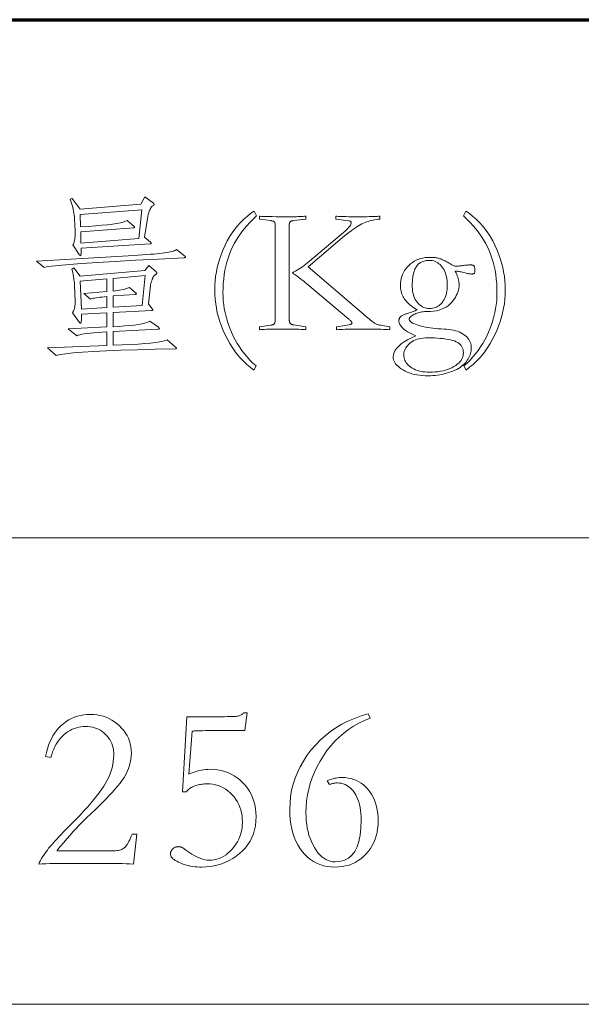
# Model space of a CAD drawing. Extents: x 0 to 1189, y 0 to 841.
# Tile 106 of 132: x 1089 to 1100, y 29 to 48. Entities that reach past the tile are written whole.
import ezdxf

# ---------------------------------------------------------------- set-up
doc = ezdxf.new("R2010")
doc.units = 0

msp = doc.modelspace()

# ---------------------------------------------------------------- linework, layer by layer
at = {"color": 5, "lineweight": 70}
msp.add_line((989, 48), (1114, 48), dxfattribs=at)
at = {"color": 7, "lineweight": 13}
for p, q in [((1169, 38), (1064, 38)), ((1064, 29), (1114, 29))]:
    msp.add_line(p, q, dxfattribs=at)
for points in [[(1092.048, 44.459), (1092.051, 44.456), (1092.053, 44.454), (1092.055, 44.452), (1092.057, 44.45), (1092.059, 44.448), (1092.06, 44.445), (1092.061, 44.443), (1092.062, 44.441), (1092.062, 44.438), (1092.062, 44.436), (1092.062, 44.434), (1092.061, 44.431), (1092.06, 44.429), (1092.059, 44.426), (1092.057, 44.423), (1092.055, 44.421), (1092.052, 44.418), (1092.049, 44.415), (1092.045, 44.413), (1092.041, 44.41), (1092.027, 44.4), (1092.014, 44.387), (1092.001, 44.37), (1091.989, 44.351), (1091.978, 44.328), (1091.968, 44.301), (1091.958, 44.272), (1091.949, 44.239), (1091.941, 44.203), (1091.934, 44.164), (1091.875, 43.803), (1091.993, 43.706), (1091.995, 43.703), (1091.998, 43.7), (1092, 43.698), (1092.002, 43.695), (1092.003, 43.693), (1092.005, 43.691), (1092.005, 43.689), (1092.006, 43.687), (1092.007, 43.685), (1092.007, 43.683), (1092.006, 43.682), (1092.006, 43.68), (1092.005, 43.679), (1092.003, 43.678), (1092.001, 43.677), (1091.999, 43.676), (1091.996, 43.675), (1091.993, 43.675), (1091.99, 43.675), (1091.986, 43.675), (1090.654, 43.591), (1090.655, 43.564), (1090.655, 43.54), (1090.655, 43.519), (1090.654, 43.5), (1090.653, 43.485), (1090.651, 43.472), (1090.648, 43.462), (1090.645, 43.455), (1090.641, 43.45), (1090.636, 43.449), (1090.634, 43.449), (1090.632, 43.45), (1090.63, 43.451), (1090.628, 43.452), (1090.626, 43.453), (1090.624, 43.455), (1090.622, 43.458), (1090.62, 43.46), (1090.618, 43.463), (1090.616, 43.466), (1090.494, 43.654), (1090.503, 43.671), (1090.511, 43.69), (1090.518, 43.712), (1090.524, 43.735), (1090.529, 43.761), (1090.532, 43.789), (1090.535, 43.82), (1090.536, 43.852), (1090.537, 43.887), (1090.536, 43.924), (1090.525, 44.157), (1090.523, 44.193), (1090.519, 44.23), (1090.514, 44.267), (1090.507, 44.304), (1090.499, 44.341), (1090.49, 44.379), (1090.48, 44.418), (1090.469, 44.456), (1090.456, 44.495), (1090.442, 44.535), (1090.477, 44.552), (1090.633, 44.341), (1091.806, 44.438), (1091.882, 44.583)], [(1091.826, 44.334), (1090.633, 44.243), (1090.643, 44.001), (1090.792, 44.011), (1090.928, 44.021), (1091.051, 44.032), (1091.16, 44.044), (1091.256, 44.056), (1091.34, 44.069), (1091.41, 44.082), (1091.467, 44.096), (1091.511, 44.111), (1091.542, 44.126), (1091.674, 44.011), (1091.676, 44.01), (1091.677, 44.008), (1091.679, 44.007), (1091.68, 44.005), (1091.682, 44.003), (1091.682, 44.001), (1091.683, 44), (1091.684, 43.998), (1091.684, 43.996), (1091.684, 43.994), (1091.684, 43.992), (1091.683, 43.99), (1091.682, 43.988), (1091.681, 43.987), (1091.679, 43.986), (1091.677, 43.985), (1091.674, 43.984), (1091.671, 43.984), (1091.667, 43.983), (1091.663, 43.983), (1090.647, 43.907), (1090.65, 43.685), (1091.764, 43.775)], [(1093.995, 44.306), (1094.04, 44.216), (1093.973, 44.152), (1093.91, 44.088), (1093.851, 44.023), (1093.795, 43.957), (1093.744, 43.89), (1093.696, 43.823), (1093.652, 43.755), (1093.612, 43.686), (1093.576, 43.617), (1093.543, 43.546), (1093.515, 43.474), (1093.489, 43.4), (1093.466, 43.324), (1093.446, 43.245), (1093.429, 43.165), (1093.415, 43.082), (1093.405, 42.996), (1093.397, 42.909), (1093.392, 42.819), (1093.391, 42.727), (1093.392, 42.651), (1093.397, 42.575), (1093.406, 42.499), (1093.417, 42.423), (1093.432, 42.347), (1093.45, 42.271), (1093.472, 42.196), (1093.496, 42.12), (1093.524, 42.045), (1093.556, 41.969), (1093.59, 41.895), (1093.627, 41.823), (1093.667, 41.753), (1093.71, 41.685), (1093.756, 41.619), (1093.805, 41.555), (1093.857, 41.493), (1093.911, 41.433), (1093.969, 41.375), (1094.029, 41.319), (1093.988, 41.239), (1093.919, 41.292), (1093.853, 41.347), (1093.791, 41.407), (1093.731, 41.469), (1093.674, 41.535), (1093.62, 41.605), (1093.569, 41.678), (1093.521, 41.754), (1093.476, 41.834), (1093.434, 41.917), (1093.396, 42.003), (1093.361, 42.088), (1093.331, 42.174), (1093.304, 42.26), (1093.282, 42.346), (1093.264, 42.433), (1093.25, 42.52), (1093.239, 42.607), (1093.233, 42.695), (1093.231, 42.783), (1093.233, 42.872), (1093.239, 42.96), (1093.249, 43.047), (1093.263, 43.135), (1093.282, 43.221), (1093.304, 43.308), (1093.33, 43.394), (1093.36, 43.479), (1093.394, 43.564), (1093.432, 43.649), (1093.474, 43.731), (1093.519, 43.81), (1093.568, 43.885), (1093.619, 43.956), (1093.674, 44.024), (1093.731, 44.088), (1093.792, 44.148), (1093.857, 44.204), (1093.924, 44.257)], [(1098.078, 44.306), (1098.148, 44.257), (1098.216, 44.204), (1098.28, 44.148), (1098.341, 44.088), (1098.398, 44.024), (1098.453, 43.956), (1098.505, 43.885), (1098.553, 43.81), (1098.598, 43.731), (1098.64, 43.649), (1098.678, 43.564), (1098.712, 43.479), (1098.742, 43.394), (1098.768, 43.308), (1098.791, 43.221), (1098.809, 43.135), (1098.823, 43.047), (1098.833, 42.96), (1098.839, 42.872), (1098.841, 42.783), (1098.839, 42.695), (1098.833, 42.607), (1098.823, 42.52), (1098.808, 42.433), (1098.79, 42.346), (1098.768, 42.26), (1098.741, 42.174), (1098.711, 42.088), (1098.676, 42.003), (1098.638, 41.917), (1098.596, 41.834), (1098.551, 41.754), (1098.503, 41.678), (1098.452, 41.605), (1098.398, 41.535), (1098.341, 41.469), (1098.281, 41.407), (1098.219, 41.347), (1098.153, 41.292), (1098.084, 41.239), (1098.043, 41.319), (1098.103, 41.375), (1098.161, 41.433), (1098.215, 41.493), (1098.267, 41.555), (1098.316, 41.619), (1098.362, 41.685), (1098.405, 41.753), (1098.445, 41.823), (1098.482, 41.895), (1098.516, 41.969), (1098.548, 42.045), (1098.576, 42.12), (1098.6, 42.196), (1098.622, 42.271), (1098.64, 42.347), (1098.655, 42.423), (1098.666, 42.499), (1098.675, 42.575), (1098.68, 42.651), (1098.681, 42.727), (1098.68, 42.819), (1098.675, 42.909), (1098.667, 42.996), (1098.657, 43.082), (1098.643, 43.165), (1098.626, 43.245), (1098.606, 43.324), (1098.583, 43.4), (1098.558, 43.474), (1098.529, 43.546), (1098.496, 43.617), (1098.46, 43.686), (1098.42, 43.755), (1098.376, 43.823), (1098.328, 43.89), (1098.277, 43.957), (1098.221, 44.023), (1098.162, 44.088), (1098.099, 44.152), (1098.032, 44.216)], [(1094.99, 42.016), (1094.962, 42.019), (1094.93, 42.021), (1094.894, 42.023), (1094.855, 42.025), (1094.812, 42.027), (1094.766, 42.028), (1094.715, 42.029), (1094.661, 42.03), (1094.604, 42.03), (1094.543, 42.03), (1094.481, 42.03), (1094.424, 42.03), (1094.37, 42.029), (1094.319, 42.028), (1094.273, 42.027), (1094.23, 42.025), (1094.191, 42.023), (1094.155, 42.021), (1094.123, 42.019), (1094.095, 42.016), (1094.095, 42.072), (1094.314, 42.103), (1094.323, 42.105), (1094.332, 42.107), (1094.34, 42.109), (1094.348, 42.111), (1094.355, 42.114), (1094.361, 42.118), (1094.367, 42.121), (1094.372, 42.125), (1094.377, 42.13), (1094.381, 42.134), (1094.385, 42.139), (1094.388, 42.145), (1094.391, 42.152), (1094.393, 42.159), (1094.396, 42.167), (1094.397, 42.176), (1094.399, 42.185), (1094.4, 42.195), (1094.4, 42.206), (1094.4, 42.218), (1094.4, 44.021), (1094.4, 44.033), (1094.4, 44.043), (1094.399, 44.053), (1094.398, 44.062), (1094.396, 44.07), (1094.395, 44.077), (1094.393, 44.084), (1094.39, 44.089), (1094.388, 44.094), (1094.385, 44.098), (1094.381, 44.101), (1094.377, 44.104), (1094.372, 44.107), (1094.366, 44.11), (1094.359, 44.113), (1094.352, 44.115), (1094.343, 44.117), (1094.334, 44.119), (1094.324, 44.121), (1094.314, 44.122), (1094.095, 44.153), (1094.095, 44.209), (1094.109, 44.207), (1094.134, 44.205), (1094.169, 44.203), (1094.216, 44.202), (1094.273, 44.201), (1094.341, 44.2), (1094.42, 44.199), (1094.51, 44.199), (1094.611, 44.198), (1094.723, 44.198), (1094.752, 44.198), (1094.78, 44.199), (1094.808, 44.199), (1094.836, 44.2), (1094.863, 44.201), (1094.889, 44.202), (1094.915, 44.203), (1094.941, 44.205), (1094.966, 44.207), (1094.99, 44.209), (1094.99, 44.153), (1094.758, 44.122), (1094.748, 44.121), (1094.738, 44.12), (1094.73, 44.119), (1094.722, 44.117), (1094.714, 44.115), (1094.708, 44.112), (1094.702, 44.11), (1094.697, 44.107), (1094.692, 44.103), (1094.688, 44.1), (1094.685, 44.095), (1094.682, 44.09), (1094.679, 44.084), (1094.677, 44.078), (1094.675, 44.07), (1094.674, 44.062), (1094.672, 44.053), (1094.672, 44.043), (1094.671, 44.033), (1094.671, 44.021), (1094.671, 42.218), (1094.671, 42.207), (1094.672, 42.197), (1094.673, 42.187), (1094.674, 42.178), (1094.676, 42.17), (1094.678, 42.163), (1094.68, 42.156), (1094.683, 42.15), (1094.686, 42.144), (1094.69, 42.139), (1094.694, 42.135), (1094.699, 42.131), (1094.704, 42.127), (1094.71, 42.124), (1094.716, 42.121), (1094.724, 42.118), (1094.731, 42.116), (1094.739, 42.113), (1094.748, 42.112), (1094.758, 42.11), (1094.99, 42.072)], [(1096.614, 42.016), (1096.575, 42.019), (1096.533, 42.021), (1096.488, 42.023), (1096.441, 42.025), (1096.391, 42.027), (1096.338, 42.028), (1096.282, 42.029), (1096.223, 42.03), (1096.161, 42.03), (1096.097, 42.03), (1096.032, 42.03), (1095.971, 42.03), (1095.912, 42.029), (1095.856, 42.028), (1095.803, 42.027), (1095.752, 42.025), (1095.705, 42.023), (1095.661, 42.021), (1095.619, 42.019), (1095.58, 42.016), (1095.58, 42.072), (1095.826, 42.113), (1095.837, 42.115), (1095.846, 42.117), (1095.854, 42.119), (1095.862, 42.122), (1095.868, 42.126), (1095.873, 42.129), (1095.877, 42.133), (1095.879, 42.138), (1095.881, 42.143), (1095.882, 42.148), (1095.881, 42.153), (1095.879, 42.159), (1095.876, 42.165), (1095.872, 42.172), (1095.866, 42.179), (1095.859, 42.187), (1095.851, 42.196), (1095.842, 42.205), (1095.831, 42.214), (1095.819, 42.224), (1095.011, 42.901), (1094.979, 42.927), (1094.949, 42.952), (1094.919, 42.976), (1094.889, 42.999), (1094.861, 43.021), (1094.833, 43.042), (1094.806, 43.062), (1094.78, 43.081), (1094.755, 43.099), (1094.73, 43.116), (1094.762, 43.133), (1094.794, 43.15), (1094.827, 43.17), (1094.859, 43.19), (1094.892, 43.211), (1094.925, 43.234), (1094.958, 43.258), (1094.992, 43.284), (1095.026, 43.31), (1095.059, 43.338), (1095.68, 43.862), (1095.716, 43.892), (1095.748, 43.921), (1095.776, 43.947), (1095.8, 43.972), (1095.821, 43.995), (1095.838, 44.015), (1095.851, 44.035), (1095.86, 44.052), (1095.866, 44.067), (1095.868, 44.08), (1095.867, 44.086), (1095.866, 44.092), (1095.863, 44.097), (1095.86, 44.102), (1095.856, 44.106), (1095.85, 44.109), (1095.844, 44.112), (1095.837, 44.115), (1095.828, 44.117), (1095.819, 44.119), (1095.569, 44.153), (1095.569, 44.209), (1095.592, 44.207), (1095.619, 44.205), (1095.65, 44.203), (1095.685, 44.202), (1095.726, 44.201), (1095.77, 44.2), (1095.819, 44.199), (1095.873, 44.199), (1095.93, 44.198), (1095.993, 44.198), (1096.055, 44.198), (1096.113, 44.199), (1096.166, 44.199), (1096.215, 44.2), (1096.26, 44.201), (1096.3, 44.202), (1096.336, 44.203), (1096.367, 44.205), (1096.394, 44.207), (1096.416, 44.209), (1096.416, 44.153), (1096.383, 44.15), (1096.351, 44.146), (1096.319, 44.14), (1096.288, 44.134), (1096.256, 44.126), (1096.225, 44.118), (1096.194, 44.108), (1096.164, 44.098), (1096.134, 44.086), (1096.104, 44.073), (1096.073, 44.059), (1096.041, 44.043), (1096.008, 44.024), (1095.974, 44.002), (1095.938, 43.979), (1095.901, 43.953), (1095.863, 43.925), (1095.823, 43.895), (1095.782, 43.862), (1095.739, 43.827), (1095.035, 43.23), (1096.062, 42.353), (1096.097, 42.323), (1096.129, 42.295), (1096.16, 42.269), (1096.187, 42.246), (1096.213, 42.225), (1096.235, 42.207), (1096.256, 42.19), (1096.274, 42.176), (1096.29, 42.165), (1096.303, 42.155), (1096.315, 42.147), (1096.328, 42.14), (1096.34, 42.133), (1096.353, 42.127), (1096.366, 42.121), (1096.379, 42.116), (1096.392, 42.112), (1096.406, 42.108), (1096.419, 42.105), (1096.433, 42.103), (1096.614, 42.072)], [(1092.648, 43.446), (1092.652, 43.443), (1092.656, 43.44), (1092.659, 43.437), (1092.662, 43.435), (1092.664, 43.432), (1092.666, 43.43), (1092.667, 43.427), (1092.668, 43.424), (1092.669, 43.422), (1092.669, 43.42), (1092.669, 43.417), (1092.668, 43.415), (1092.667, 43.413), (1092.665, 43.412), (1092.663, 43.41), (1092.661, 43.409), (1092.657, 43.409), (1092.654, 43.408), (1092.65, 43.408), (1092.645, 43.407), (1092.149, 43.381), (1091.703, 43.357), (1091.307, 43.334), (1090.962, 43.313), (1090.666, 43.293), (1090.42, 43.275), (1090.225, 43.259), (1090.08, 43.244), (1089.984, 43.231), (1089.939, 43.22), (1089.793, 43.342), (1091.341, 43.428), (1091.453, 43.435), (1091.559, 43.442), (1091.659, 43.448), (1091.751, 43.455), (1091.838, 43.461), (1091.917, 43.467), (1091.99, 43.473), (1092.057, 43.478), (1092.116, 43.484), (1092.17, 43.489), (1092.218, 43.494), (1092.263, 43.5), (1092.304, 43.507), (1092.341, 43.513), (1092.375, 43.521), (1092.406, 43.528), (1092.433, 43.536), (1092.456, 43.545), (1092.476, 43.554), (1092.492, 43.564)], [(1097.113, 41.898), (1097.083, 41.91), (1097.055, 41.923), (1097.028, 41.936), (1097.002, 41.949), (1096.977, 41.963), (1096.954, 41.977), (1096.932, 41.991), (1096.911, 42.006), (1096.892, 42.021), (1096.874, 42.037), (1096.857, 42.053), (1096.843, 42.069), (1096.83, 42.084), (1096.818, 42.099), (1096.809, 42.114), (1096.801, 42.129), (1096.795, 42.144), (1096.791, 42.158), (1096.788, 42.172), (1096.787, 42.186), (1096.787, 42.197), (1096.789, 42.208), (1096.79, 42.217), (1096.793, 42.227), (1096.796, 42.236), (1096.8, 42.244), (1096.805, 42.252), (1096.81, 42.26), (1096.817, 42.267), (1096.823, 42.273), (1096.831, 42.279), (1096.84, 42.285), (1096.851, 42.291), (1096.862, 42.297), (1096.875, 42.303), (1096.889, 42.309), (1096.904, 42.315), (1096.921, 42.321), (1096.938, 42.326), (1096.957, 42.332), (1096.974, 42.338), (1096.992, 42.344), (1097.01, 42.35), (1097.028, 42.356), (1097.046, 42.363), (1097.065, 42.37), (1097.084, 42.378), (1097.103, 42.385), (1097.122, 42.393), (1097.141, 42.401), (1097.109, 42.42), (1097.078, 42.44), (1097.049, 42.459), (1097.022, 42.479), (1096.997, 42.5), (1096.973, 42.521), (1096.951, 42.542), (1096.931, 42.563), (1096.913, 42.585), (1096.896, 42.608), (1096.882, 42.631), (1096.868, 42.655), (1096.857, 42.679), (1096.846, 42.705), (1096.838, 42.731), (1096.831, 42.759), (1096.825, 42.787), (1096.821, 42.816), (1096.819, 42.846), (1096.818, 42.877), (1096.82, 42.921), (1096.825, 42.964), (1096.833, 43.006), (1096.844, 43.046), (1096.859, 43.085), (1096.876, 43.122), (1096.897, 43.158), (1096.922, 43.193), (1096.949, 43.226), (1096.98, 43.258), (1097.013, 43.288), (1097.047, 43.314), (1097.084, 43.338), (1097.122, 43.358), (1097.162, 43.375), (1097.204, 43.389), (1097.247, 43.4), (1097.292, 43.408), (1097.339, 43.413), (1097.387, 43.414), (1097.409, 43.414), (1097.43, 43.413), (1097.451, 43.412), (1097.471, 43.41), (1097.49, 43.408), (1097.509, 43.405), (1097.527, 43.402), (1097.545, 43.398), (1097.562, 43.393), (1097.578, 43.388), (1097.594, 43.383), (1097.611, 43.376), (1097.628, 43.369), (1097.645, 43.362), (1097.663, 43.353), (1097.681, 43.344), (1097.7, 43.334), (1097.719, 43.323), (1097.739, 43.312), (1097.758, 43.3), (1097.775, 43.289), (1097.792, 43.28), (1097.807, 43.272), (1097.822, 43.264), (1097.836, 43.258), (1097.85, 43.253), (1097.863, 43.249), (1097.875, 43.247), (1097.886, 43.245), (1097.897, 43.244), (1097.906, 43.245), (1097.916, 43.245), (1097.927, 43.246), (1097.94, 43.247), (1097.954, 43.248), (1097.968, 43.249), (1097.984, 43.251), (1098.002, 43.253), (1098.02, 43.256), (1098.039, 43.258), (1098.057, 43.26), (1098.073, 43.262), (1098.089, 43.264), (1098.103, 43.265), (1098.116, 43.266), (1098.128, 43.267), (1098.139, 43.268), (1098.148, 43.268), (1098.157, 43.269), (1098.164, 43.269), (1098.176, 43.268), (1098.186, 43.268), (1098.196, 43.266), (1098.205, 43.265), (1098.212, 43.263), (1098.219, 43.26), (1098.226, 43.257), (1098.231, 43.253), (1098.235, 43.249), (1098.239, 43.244), (1098.242, 43.239), (1098.245, 43.233), (1098.247, 43.225), (1098.249, 43.217), (1098.251, 43.207), (1098.252, 43.197), (1098.253, 43.185), (1098.254, 43.172), (1098.254, 43.159), (1098.255, 43.144), (1098.254, 43.134), (1098.252, 43.125), (1098.249, 43.117), (1098.245, 43.11), (1098.24, 43.105), (1098.233, 43.1), (1098.226, 43.096), (1098.217, 43.094), (1098.207, 43.092), (1098.196, 43.092), (1098.187, 43.092), (1098.176, 43.093), (1098.164, 43.094), (1098.151, 43.096), (1098.137, 43.099), (1098.121, 43.102), (1098.103, 43.105), (1098.084, 43.109), (1098.064, 43.114), (1098.043, 43.119), (1098.016, 43.126), (1097.992, 43.132), (1097.97, 43.136), (1097.95, 43.14), (1097.932, 43.143), (1097.916, 43.145), (1097.903, 43.146), (1097.892, 43.146), (1097.883, 43.145), (1097.876, 43.144), (1097.89, 43.115), (1097.903, 43.087), (1097.914, 43.059), (1097.923, 43.032), (1097.931, 43.006), (1097.938, 42.98), (1097.943, 42.955), (1097.946, 42.931), (1097.948, 42.907), (1097.949, 42.884), (1097.948, 42.849), (1097.943, 42.814), (1097.936, 42.78), (1097.926, 42.745), (1097.912, 42.711), (1097.896, 42.677), (1097.877, 42.642), (1097.855, 42.608), (1097.83, 42.574), (1097.802, 42.54), (1097.771, 42.508), (1097.736, 42.479), (1097.698, 42.453), (1097.656, 42.431), (1097.611, 42.413), (1097.563, 42.397), (1097.511, 42.385), (1097.456, 42.377), (1097.397, 42.372), (1097.335, 42.37), (1097.308, 42.37), (1097.282, 42.368), (1097.256, 42.365), (1097.231, 42.362), (1097.207, 42.357), (1097.183, 42.351), (1097.159, 42.345), (1097.136, 42.337), (1097.114, 42.328), (1097.092, 42.318), (1097.072, 42.308), (1097.054, 42.297), (1097.037, 42.287), (1097.024, 42.277), (1097.012, 42.267), (1097.002, 42.257), (1096.995, 42.247), (1096.989, 42.237), (1096.986, 42.227), (1096.985, 42.218), (1096.987, 42.206), (1096.992, 42.194), (1097.002, 42.182), (1097.015, 42.17), (1097.032, 42.159), (1097.053, 42.147), (1097.078, 42.135), (1097.107, 42.123), (1097.139, 42.111), (1097.176, 42.1), (1097.215, 42.088), (1097.256, 42.078), (1097.299, 42.069), (1097.344, 42.06), (1097.392, 42.053), (1097.441, 42.046), (1097.492, 42.041), (1097.545, 42.036), (1097.601, 42.033), (1097.658, 42.03), (1097.707, 42.028), (1097.753, 42.024), (1097.798, 42.017), (1097.84, 42.009), (1097.88, 41.999), (1097.918, 41.988), (1097.953, 41.974), (1097.986, 41.958), (1098.017, 41.94), (1098.046, 41.921), (1098.073, 41.9), (1098.096, 41.878), (1098.117, 41.855), (1098.135, 41.83), (1098.15, 41.805), (1098.163, 41.779), (1098.173, 41.751), (1098.18, 41.723), (1098.184, 41.693), (1098.185, 41.662), (1098.184, 41.636), (1098.181, 41.61), (1098.177, 41.584), (1098.17, 41.558), (1098.161, 41.532), (1098.151, 41.506), (1098.138, 41.48), (1098.124, 41.455), (1098.108, 41.429), (1098.09, 41.404), (1098.07, 41.379), (1098.047, 41.355), (1098.023, 41.333), (1097.996, 41.311), (1097.967, 41.29), (1097.936, 41.271), (1097.903, 41.252), (1097.867, 41.235), (1097.829, 41.218), (1097.79, 41.203), (1097.748, 41.189), (1097.707, 41.176), (1097.664, 41.165), (1097.621, 41.155), (1097.577, 41.147), (1097.533, 41.14), (1097.488, 41.135), (1097.442, 41.131), (1097.396, 41.129), (1097.349, 41.128), (1097.292, 41.129), (1097.238, 41.133), (1097.185, 41.138), (1097.134, 41.146), (1097.085, 41.156), (1097.038, 41.169), (1096.993, 41.183), (1096.949, 41.2), (1096.908, 41.22), (1096.869, 41.241), (1096.832, 41.264), (1096.799, 41.287), (1096.77, 41.311), (1096.745, 41.335), (1096.724, 41.36), (1096.707, 41.386), (1096.693, 41.412), (1096.684, 41.438), (1096.678, 41.465), (1096.676, 41.492), (1096.68, 41.536), (1096.694, 41.579), (1096.715, 41.621), (1096.746, 41.662), (1096.785, 41.703), (1096.833, 41.744), (1096.89, 41.783), (1096.956, 41.822), (1097.03, 41.861)], [(1097.373, 43.355), (1097.311, 43.351), (1097.255, 43.337), (1097.205, 43.313), (1097.162, 43.28), (1097.126, 43.237), (1097.097, 43.186), (1097.073, 43.124), (1097.057, 43.053), (1097.047, 42.973), (1097.044, 42.884), (1097.045, 42.842), (1097.047, 42.803), (1097.052, 42.765), (1097.059, 42.729), (1097.067, 42.695), (1097.078, 42.662), (1097.09, 42.632), (1097.104, 42.603), (1097.12, 42.576), (1097.137, 42.551), (1097.157, 42.527), (1097.177, 42.507), (1097.198, 42.489), (1097.221, 42.473), (1097.244, 42.459), (1097.269, 42.449), (1097.294, 42.44), (1097.321, 42.434), (1097.348, 42.43), (1097.377, 42.429), (1097.407, 42.43), (1097.437, 42.434), (1097.465, 42.44), (1097.492, 42.448), (1097.517, 42.459), (1097.542, 42.472), (1097.565, 42.487), (1097.587, 42.505), (1097.607, 42.525), (1097.627, 42.547), (1097.644, 42.572), (1097.66, 42.598), (1097.674, 42.627), (1097.687, 42.657), (1097.697, 42.689), (1097.705, 42.724), (1097.712, 42.76), (1097.717, 42.798), (1097.719, 42.838), (1097.72, 42.88), (1097.719, 42.923), (1097.716, 42.964), (1097.712, 43.003), (1097.705, 43.041), (1097.696, 43.076), (1097.685, 43.11), (1097.673, 43.142), (1097.658, 43.172), (1097.642, 43.2), (1097.623, 43.227), (1097.603, 43.251), (1097.582, 43.273), (1097.56, 43.292), (1097.536, 43.309), (1097.512, 43.323), (1097.487, 43.335), (1097.46, 43.344), (1097.432, 43.35), (1097.403, 43.354)], [(1092.475, 41.683), (1092.478, 41.681), (1092.481, 41.678), (1092.484, 41.675), (1092.486, 41.673), (1092.488, 41.67), (1092.49, 41.668), (1092.491, 41.666), (1092.492, 41.663), (1092.492, 41.661), (1092.492, 41.659), (1092.492, 41.657), (1092.491, 41.655), (1092.49, 41.654), (1092.489, 41.652), (1092.486, 41.651), (1092.484, 41.65), (1092.48, 41.65), (1092.477, 41.649), (1092.473, 41.649), (1092.468, 41.649), (1092.085, 41.64), (1091.736, 41.631), (1091.42, 41.621), (1091.139, 41.61), (1090.892, 41.597), (1090.679, 41.584), (1090.5, 41.57), (1090.356, 41.554), (1090.245, 41.538), (1090.168, 41.52), (1090.005, 41.666), (1091.15, 41.711), (1091.15, 41.978), (1091.058, 41.972), (1090.974, 41.966), (1090.898, 41.96), (1090.828, 41.953), (1090.766, 41.945), (1090.712, 41.937), (1090.665, 41.929), (1090.625, 41.92), (1090.592, 41.911), (1090.567, 41.902), (1090.404, 42.037), (1091.15, 42.072), (1091.15, 42.342), (1090.657, 42.318), (1090.658, 42.285), (1090.659, 42.254), (1090.659, 42.228), (1090.658, 42.205), (1090.656, 42.185), (1090.654, 42.17), (1090.652, 42.157), (1090.648, 42.148), (1090.644, 42.143), (1090.64, 42.141), (1090.638, 42.141), (1090.637, 42.142), (1090.635, 42.143), (1090.633, 42.144), (1090.631, 42.146), (1090.629, 42.147), (1090.627, 42.15), (1090.624, 42.152), (1090.622, 42.155), (1090.619, 42.159), (1090.484, 42.342), (1090.495, 42.357), (1090.505, 42.373), (1090.513, 42.39), (1090.52, 42.41), (1090.526, 42.432), (1090.531, 42.455), (1090.534, 42.481), (1090.536, 42.508), (1090.536, 42.537), (1090.536, 42.568), (1090.525, 42.873), (1090.524, 42.898), (1090.522, 42.925), (1090.519, 42.952), (1090.515, 42.981), (1090.511, 43.012), (1090.505, 43.044), (1090.498, 43.077), (1090.491, 43.112), (1090.483, 43.148), (1090.473, 43.185), (1090.515, 43.21), (1090.636, 43.054), (1091.882, 43.158), (1091.962, 43.255), (1092.1, 43.133), (1092.103, 43.131), (1092.105, 43.128), (1092.107, 43.125), (1092.109, 43.123), (1092.111, 43.12), (1092.112, 43.117), (1092.113, 43.115), (1092.114, 43.112), (1092.114, 43.11), (1092.114, 43.107), (1092.114, 43.105), (1092.113, 43.102), (1092.112, 43.1), (1092.11, 43.097), (1092.107, 43.095), (1092.104, 43.092), (1092.101, 43.089), (1092.096, 43.087), (1092.092, 43.084), (1092.086, 43.081), (1092.081, 43.078), (1092.075, 43.073), (1092.07, 43.068), (1092.064, 43.061), (1092.058, 43.053), (1092.052, 43.044), (1092.046, 43.034), (1092.04, 43.022), (1092.034, 43.01), (1092.027, 42.996), (1092.021, 42.982), (1092.016, 42.969), (1092.011, 42.955), (1092.006, 42.942), (1092.002, 42.929), (1091.999, 42.917), (1091.996, 42.904), (1091.993, 42.893), (1091.991, 42.881), (1091.989, 42.87), (1091.951, 42.516), (1092.024, 42.422), (1092.026, 42.419), (1092.028, 42.416), (1092.029, 42.413), (1092.031, 42.41), (1092.032, 42.407), (1092.033, 42.405), (1092.034, 42.402), (1092.034, 42.4), (1092.034, 42.398), (1092.034, 42.396), (1092.034, 42.395), (1092.033, 42.393), (1092.032, 42.392), (1092.031, 42.391), (1092.028, 42.39), (1092.026, 42.389), (1092.023, 42.388), (1092.019, 42.388), (1092.015, 42.388), (1092.01, 42.388), (1091.268, 42.349), (1091.268, 42.075), (1091.387, 42.082), (1091.495, 42.09), (1091.593, 42.098), (1091.68, 42.107), (1091.756, 42.118), (1091.822, 42.129), (1091.877, 42.141), (1091.922, 42.154), (1091.956, 42.168), (1091.979, 42.183), (1092.146, 42.065), (1092.149, 42.062), (1092.152, 42.059), (1092.154, 42.057), (1092.157, 42.054), (1092.158, 42.051), (1092.16, 42.049), (1092.161, 42.046), (1092.162, 42.044), (1092.163, 42.041), (1092.163, 42.039), (1092.163, 42.037), (1092.162, 42.035), (1092.161, 42.033), (1092.159, 42.031), (1092.157, 42.03), (1092.154, 42.029), (1092.151, 42.028), (1092.147, 42.027), (1092.143, 42.027), (1092.139, 42.027), (1091.268, 41.982), (1091.268, 41.718), (1091.445, 41.725), (1091.606, 41.732), (1091.751, 41.74), (1091.88, 41.75), (1091.993, 41.76), (1092.089, 41.77), (1092.17, 41.782), (1092.235, 41.795), (1092.283, 41.808), (1092.315, 41.822)], [(1091.15, 42.443), (1091.15, 42.658), (1091.103, 42.653), (1091.059, 42.648), (1091.019, 42.644), (1090.982, 42.639), (1090.949, 42.634), (1090.918, 42.629), (1090.891, 42.624), (1090.868, 42.619), (1090.848, 42.614), (1090.831, 42.61), (1090.702, 42.717), (1091.15, 42.752), (1091.15, 42.998), (1090.633, 42.956), (1090.657, 42.412)], [(1091.892, 43.061), (1091.268, 43.008), (1091.268, 42.762), (1091.313, 42.768), (1091.355, 42.774), (1091.394, 42.78), (1091.43, 42.787), (1091.464, 42.794), (1091.494, 42.802), (1091.522, 42.81), (1091.546, 42.818), (1091.568, 42.826), (1091.587, 42.835), (1091.705, 42.731), (1091.708, 42.729), (1091.71, 42.727), (1091.712, 42.725), (1091.714, 42.723), (1091.715, 42.721), (1091.717, 42.718), (1091.718, 42.716), (1091.718, 42.714), (1091.719, 42.712), (1091.719, 42.71), (1091.719, 42.708), (1091.718, 42.706), (1091.717, 42.705), (1091.715, 42.703), (1091.714, 42.702), (1091.711, 42.701), (1091.709, 42.701), (1091.705, 42.7), (1091.702, 42.7), (1091.698, 42.7), (1091.268, 42.669), (1091.268, 42.45), (1091.83, 42.485)], [(1096.881, 41.527), (1096.882, 41.501), (1096.886, 41.475), (1096.893, 41.449), (1096.902, 41.425), (1096.915, 41.401), (1096.929, 41.379), (1096.947, 41.356), (1096.967, 41.335), (1096.99, 41.315), (1097.016, 41.295), (1097.044, 41.276), (1097.074, 41.26), (1097.105, 41.245), (1097.139, 41.233), (1097.174, 41.222), (1097.211, 41.213), (1097.25, 41.206), (1097.29, 41.202), (1097.333, 41.199), (1097.377, 41.198), (1097.433, 41.199), (1097.488, 41.202), (1097.54, 41.207), (1097.591, 41.215), (1097.639, 41.225), (1097.685, 41.236), (1097.729, 41.25), (1097.771, 41.266), (1097.811, 41.285), (1097.849, 41.305), (1097.884, 41.327), (1097.915, 41.35), (1097.942, 41.374), (1097.966, 41.4), (1097.987, 41.426), (1098.003, 41.453), (1098.016, 41.481), (1098.025, 41.511), (1098.031, 41.541), (1098.032, 41.572), (1098.031, 41.605), (1098.026, 41.635), (1098.017, 41.663), (1098.005, 41.689), (1097.989, 41.712), (1097.97, 41.734), (1097.948, 41.754), (1097.922, 41.771), (1097.892, 41.786), (1097.859, 41.8), (1097.823, 41.811), (1097.783, 41.821), (1097.74, 41.83), (1097.694, 41.838), (1097.645, 41.845), (1097.592, 41.85), (1097.536, 41.855), (1097.477, 41.858), (1097.415, 41.86), (1097.349, 41.86), (1097.302, 41.859), (1097.258, 41.856), (1097.217, 41.851), (1097.178, 41.843), (1097.141, 41.833), (1097.107, 41.821), (1097.075, 41.808), (1097.046, 41.791), (1097.019, 41.773), (1096.995, 41.753), (1096.974, 41.731), (1096.954, 41.709), (1096.937, 41.687), (1096.922, 41.665), (1096.909, 41.643), (1096.899, 41.62), (1096.891, 41.597), (1096.885, 41.574), (1096.882, 41.551)], [(1091.662, 31.707), (1091.594, 31.709), (1091.521, 31.712), (1091.442, 31.714), (1091.358, 31.715), (1091.269, 31.717), (1091.174, 31.718), (1091.073, 31.719), (1090.967, 31.72), (1090.856, 31.72), (1090.739, 31.72), (1090.625, 31.72), (1090.516, 31.72), (1090.413, 31.719), (1090.314, 31.718), (1090.221, 31.717), (1090.133, 31.715), (1090.051, 31.714), (1089.973, 31.712), (1089.901, 31.709), (1089.834, 31.707), (1089.852, 31.742), (1089.87, 31.777), (1089.89, 31.811), (1089.91, 31.845), (1089.932, 31.879), (1089.954, 31.912), (1089.977, 31.945), (1090.001, 31.977), (1090.026, 32.01), (1090.052, 32.042), (1090.079, 32.074), (1090.11, 32.11), (1090.144, 32.148), (1090.182, 32.189), (1090.222, 32.233), (1090.266, 32.279), (1090.313, 32.328), (1090.363, 32.379), (1090.416, 32.433), (1090.472, 32.489), (1090.554, 32.572), (1090.632, 32.653), (1090.704, 32.731), (1090.773, 32.806), (1090.837, 32.879), (1090.896, 32.95), (1090.951, 33.018), (1091.001, 33.083), (1091.047, 33.146), (1091.088, 33.207), (1091.125, 33.266), (1091.158, 33.325), (1091.187, 33.385), (1091.212, 33.445), (1091.234, 33.505), (1091.251, 33.565), (1091.265, 33.625), (1091.274, 33.685), (1091.28, 33.746), (1091.282, 33.806), (1091.281, 33.855), (1091.276, 33.902), (1091.268, 33.947), (1091.257, 33.99), (1091.243, 34.031), (1091.226, 34.071), (1091.206, 34.108), (1091.182, 34.144), (1091.156, 34.177), (1091.126, 34.209), (1091.094, 34.238), (1091.061, 34.264), (1091.026, 34.287), (1090.989, 34.307), (1090.951, 34.324), (1090.912, 34.338), (1090.871, 34.349), (1090.829, 34.357), (1090.785, 34.361), (1090.739, 34.363), (1090.694, 34.361), (1090.65, 34.357), (1090.607, 34.349), (1090.565, 34.338), (1090.523, 34.324), (1090.482, 34.307), (1090.443, 34.286), (1090.403, 34.263), (1090.365, 34.236), (1090.328, 34.207), (1090.292, 34.174), (1090.258, 34.139), (1090.226, 34.101), (1090.197, 34.061), (1090.17, 34.018), (1090.146, 33.973), (1090.123, 33.925), (1090.103, 33.874), (1090.085, 33.821), (1090.07, 33.765), (1089.965, 33.784), (1089.982, 33.859), (1090.001, 33.931), (1090.023, 33.999), (1090.049, 34.064), (1090.078, 34.125), (1090.109, 34.183), (1090.144, 34.238), (1090.183, 34.289), (1090.224, 34.337), (1090.269, 34.381), (1090.316, 34.421), (1090.365, 34.457), (1090.416, 34.489), (1090.469, 34.517), (1090.524, 34.54), (1090.581, 34.56), (1090.641, 34.574), (1090.702, 34.585), (1090.765, 34.591), (1090.83, 34.594), (1090.895, 34.591), (1090.958, 34.585), (1091.019, 34.574), (1091.078, 34.558), (1091.135, 34.539), (1091.19, 34.515), (1091.243, 34.486), (1091.295, 34.453), (1091.344, 34.416), (1091.391, 34.374), (1091.435, 34.329), (1091.474, 34.283), (1091.509, 34.234), (1091.539, 34.184), (1091.564, 34.133), (1091.585, 34.079), (1091.601, 34.024), (1091.612, 33.966), (1091.619, 33.908), (1091.622, 33.847), (1091.62, 33.786), (1091.613, 33.725), (1091.602, 33.666), (1091.587, 33.607), (1091.568, 33.549), (1091.544, 33.492), (1091.516, 33.435), (1091.484, 33.379), (1091.448, 33.324), (1091.407, 33.27), (1091.361, 33.215), (1091.312, 33.157), (1091.258, 33.096), (1091.2, 33.033), (1091.137, 32.967), (1091.07, 32.899), (1090.998, 32.828), (1090.922, 32.754), (1090.842, 32.677), (1090.757, 32.598), (1090.71, 32.553), (1090.661, 32.504), (1090.609, 32.451), (1090.555, 32.394), (1090.498, 32.332), (1090.44, 32.266), (1090.379, 32.196), (1090.316, 32.122), (1090.25, 32.043), (1090.183, 31.96), (1091.246, 31.96), (1091.279, 31.961), (1091.311, 31.962), (1091.34, 31.966), (1091.367, 31.97), (1091.393, 31.975), (1091.416, 31.982), (1091.437, 31.99), (1091.456, 31.999), (1091.473, 32.01), (1091.488, 32.021), (1091.502, 32.035), (1091.516, 32.051), (1091.531, 32.071), (1091.545, 32.093), (1091.56, 32.118), (1091.575, 32.146), (1091.59, 32.177), (1091.605, 32.21), (1091.62, 32.247), (1091.635, 32.286), (1091.73, 32.286)], [(1093.816, 34.281), (1093.183, 34.281), (1093.115, 34.281), (1093.054, 34.281), (1092.999, 34.28), (1092.951, 34.279), (1092.909, 34.278), (1092.873, 34.276), (1092.844, 34.275), (1092.821, 34.273), (1092.804, 34.27), (1092.794, 34.268), (1092.735, 33.44), (1092.775, 33.458), (1092.815, 33.474), (1092.855, 33.488), (1092.896, 33.501), (1092.936, 33.511), (1092.977, 33.52), (1093.018, 33.526), (1093.059, 33.531), (1093.1, 33.534), (1093.142, 33.535), (1093.215, 33.532), (1093.286, 33.525), (1093.354, 33.512), (1093.421, 33.494), (1093.485, 33.471), (1093.547, 33.443), (1093.606, 33.411), (1093.663, 33.373), (1093.718, 33.329), (1093.771, 33.281), (1093.82, 33.229), (1093.864, 33.174), (1093.902, 33.115), (1093.936, 33.054), (1093.964, 32.989), (1093.988, 32.922), (1094.006, 32.851), (1094.019, 32.777), (1094.026, 32.701), (1094.029, 32.621), (1094.026, 32.532), (1094.016, 32.447), (1094, 32.367), (1093.978, 32.289), (1093.949, 32.216), (1093.914, 32.147), (1093.873, 32.081), (1093.825, 32.02), (1093.771, 31.962), (1093.71, 31.908), (1093.645, 31.859), (1093.579, 31.814), (1093.51, 31.775), (1093.441, 31.742), (1093.369, 31.713), (1093.295, 31.689), (1093.22, 31.671), (1093.143, 31.658), (1093.064, 31.65), (1092.984, 31.648), (1092.939, 31.649), (1092.895, 31.651), (1092.851, 31.655), (1092.808, 31.661), (1092.766, 31.668), (1092.725, 31.676), (1092.685, 31.687), (1092.645, 31.699), (1092.606, 31.712), (1092.567, 31.727), (1092.531, 31.743), (1092.499, 31.759), (1092.47, 31.776), (1092.446, 31.793), (1092.425, 31.81), (1092.408, 31.828), (1092.394, 31.846), (1092.385, 31.864), (1092.379, 31.882), (1092.377, 31.901), (1092.378, 31.91), (1092.379, 31.919), (1092.381, 31.929), (1092.384, 31.938), (1092.387, 31.947), (1092.392, 31.956), (1092.397, 31.966), (1092.403, 31.975), (1092.41, 31.985), (1092.418, 31.994), (1092.426, 32.003), (1092.436, 32.011), (1092.445, 32.018), (1092.456, 32.024), (1092.467, 32.03), (1092.478, 32.034), (1092.49, 32.037), (1092.503, 32.04), (1092.517, 32.041), (1092.531, 32.042), (1092.541, 32.041), (1092.55, 32.041), (1092.559, 32.039), (1092.568, 32.038), (1092.576, 32.036), (1092.584, 32.033), (1092.592, 32.03), (1092.599, 32.027), (1092.606, 32.023), (1092.613, 32.019), (1092.675, 31.973), (1092.734, 31.933), (1092.792, 31.897), (1092.846, 31.865), (1092.899, 31.839), (1092.949, 31.817), (1092.996, 31.801), (1093.041, 31.789), (1093.084, 31.781), (1093.124, 31.779), (1093.174, 31.781), (1093.223, 31.788), (1093.271, 31.799), (1093.317, 31.814), (1093.363, 31.834), (1093.407, 31.858), (1093.45, 31.887), (1093.492, 31.92), (1093.532, 31.957), (1093.572, 31.999), (1093.609, 32.043), (1093.642, 32.089), (1093.671, 32.137), (1093.696, 32.187), (1093.718, 32.238), (1093.735, 32.29), (1093.749, 32.345), (1093.759, 32.4), (1093.764, 32.458), (1093.766, 32.517), (1093.764, 32.579), (1093.759, 32.639), (1093.749, 32.697), (1093.735, 32.753), (1093.717, 32.807), (1093.696, 32.858), (1093.67, 32.908), (1093.64, 32.955), (1093.607, 33.001), (1093.57, 33.044), (1093.529, 33.084), (1093.487, 33.12), (1093.443, 33.151), (1093.397, 33.178), (1093.349, 33.202), (1093.3, 33.221), (1093.249, 33.235), (1093.195, 33.246), (1093.14, 33.252), (1093.083, 33.254), (1093.058, 33.254), (1093.033, 33.253), (1093.009, 33.251), (1092.984, 33.248), (1092.96, 33.244), (1092.937, 33.24), (1092.914, 33.234), (1092.891, 33.228), (1092.868, 33.221), (1092.846, 33.213), (1092.824, 33.205), (1092.804, 33.196), (1092.785, 33.186), (1092.767, 33.176), (1092.75, 33.165), (1092.734, 33.153), (1092.72, 33.141), (1092.707, 33.128), (1092.696, 33.114), (1092.685, 33.1), (1092.608, 33.1), (1092.694, 34.548), (1093.187, 34.548), (1093.253, 34.548), (1093.314, 34.549), (1093.37, 34.549), (1093.422, 34.55), (1093.469, 34.551), (1093.511, 34.552), (1093.549, 34.553), (1093.583, 34.554), (1093.611, 34.556), (1093.635, 34.557), (1093.656, 34.56), (1093.676, 34.563), (1093.695, 34.567), (1093.712, 34.573), (1093.728, 34.579), (1093.743, 34.586), (1093.756, 34.594), (1093.768, 34.604), (1093.779, 34.614), (1093.789, 34.625), (1093.857, 34.625)], [(1096.196, 34.607), (1096.232, 34.521), (1096.122, 34.476), (1096.015, 34.424), (1095.914, 34.366), (1095.817, 34.303), (1095.724, 34.233), (1095.636, 34.158), (1095.553, 34.076), (1095.474, 33.988), (1095.399, 33.895), (1095.33, 33.795), (1095.266, 33.691), (1095.208, 33.586), (1095.158, 33.48), (1095.114, 33.372), (1095.077, 33.263), (1095.047, 33.152), (1095.023, 33.039), (1095.006, 32.925), (1094.996, 32.81), (1094.993, 32.693), (1094.994, 32.616), (1094.999, 32.542), (1095.007, 32.47), (1095.019, 32.4), (1095.033, 32.332), (1095.051, 32.266), (1095.073, 32.203), (1095.097, 32.141), (1095.125, 32.082), (1095.156, 32.026), (1095.189, 31.973), (1095.224, 31.925), (1095.26, 31.884), (1095.297, 31.848), (1095.337, 31.817), (1095.377, 31.792), (1095.419, 31.772), (1095.463, 31.759), (1095.507, 31.75), (1095.554, 31.747), (1095.65, 31.755), (1095.736, 31.78), (1095.812, 31.82), (1095.878, 31.876), (1095.934, 31.949), (1095.979, 32.037), (1096.015, 32.142), (1096.04, 32.263), (1096.055, 32.4), (1096.061, 32.553), (1096.059, 32.619), (1096.055, 32.683), (1096.049, 32.743), (1096.04, 32.8), (1096.028, 32.855), (1096.013, 32.906), (1095.996, 32.955), (1095.977, 33), (1095.954, 33.043), (1095.929, 33.082), (1095.902, 33.118), (1095.874, 33.151), (1095.844, 33.179), (1095.813, 33.204), (1095.781, 33.225), (1095.747, 33.242), (1095.712, 33.255), (1095.676, 33.265), (1095.638, 33.27), (1095.599, 33.272), (1095.584, 33.272), (1095.568, 33.271), (1095.553, 33.269), (1095.538, 33.267), (1095.523, 33.264), (1095.508, 33.261), (1095.494, 33.257), (1095.479, 33.252), (1095.464, 33.247), (1095.45, 33.241), (1095.4, 33.313), (1095.429, 33.325), (1095.458, 33.336), (1095.487, 33.345), (1095.516, 33.354), (1095.546, 33.361), (1095.575, 33.366), (1095.605, 33.371), (1095.634, 33.374), (1095.664, 33.376), (1095.694, 33.376), (1095.753, 33.374), (1095.809, 33.367), (1095.864, 33.356), (1095.917, 33.34), (1095.967, 33.32), (1096.016, 33.295), (1096.062, 33.265), (1096.107, 33.232), (1096.149, 33.193), (1096.189, 33.15), (1096.227, 33.103), (1096.26, 33.053), (1096.29, 32.999), (1096.315, 32.942), (1096.337, 32.882), (1096.355, 32.818), (1096.369, 32.751), (1096.378, 32.681), (1096.384, 32.607), (1096.386, 32.53), (1096.384, 32.456), (1096.377, 32.385), (1096.365, 32.316), (1096.349, 32.249), (1096.328, 32.185), (1096.302, 32.123), (1096.272, 32.064), (1096.237, 32.007), (1096.198, 31.953), (1096.153, 31.901), (1096.105, 31.853), (1096.055, 31.81), (1096.001, 31.772), (1095.945, 31.739), (1095.886, 31.711), (1095.824, 31.688), (1095.759, 31.671), (1095.692, 31.658), (1095.622, 31.65), (1095.549, 31.648), (1095.474, 31.651), (1095.401, 31.66), (1095.331, 31.675), (1095.264, 31.696), (1095.2, 31.723), (1095.139, 31.756), (1095.081, 31.795), (1095.025, 31.84), (1094.972, 31.892), (1094.922, 31.949), (1094.876, 32.011), (1094.835, 32.078), (1094.799, 32.149), (1094.768, 32.224), (1094.741, 32.303), (1094.719, 32.387), (1094.702, 32.475), (1094.69, 32.568), (1094.683, 32.664), (1094.68, 32.765), (1094.685, 32.889), (1094.697, 33.011), (1094.717, 33.13), (1094.746, 33.247), (1094.783, 33.362), (1094.828, 33.475), (1094.881, 33.585), (1094.943, 33.694), (1095.012, 33.8), (1095.09, 33.903), (1095.175, 34.003), (1095.265, 34.096), (1095.361, 34.183), (1095.464, 34.263), (1095.571, 34.336), (1095.685, 34.403), (1095.804, 34.464), (1095.929, 34.518), (1096.06, 34.566)]]:
    msp.add_lwpolyline(points, close=True, dxfattribs=at)

doc.saveas('drawing.dxf')
